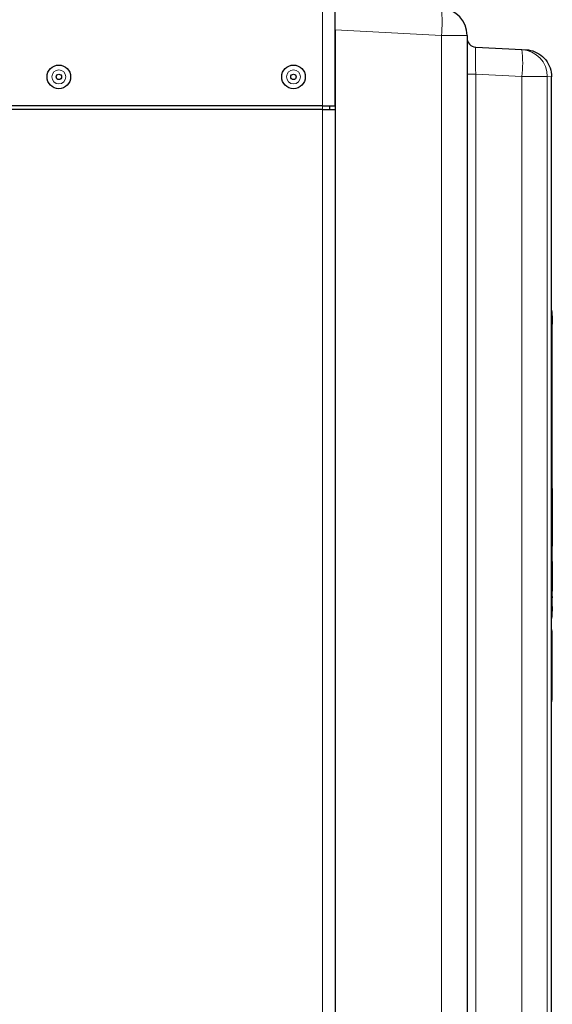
# Model space of a CAD drawing. Header units: millimetres. Extents: x 5 to 418, y 2 to 292.
# Tile 83 of 90: x 217 to 242, y 177 to 222. Entities that reach past the tile are written whole.
import ezdxf

# ---------------------------------------------------------------- set-up
doc = ezdxf.new("R2010")
doc.units = ezdxf.units.MM

msp = doc.modelspace()

# ---------------------------------------------------------------- linework, layer by layer
at = {"color": 7, "linetype": 'Continuous', "lineweight": 18}
for p, q in [((231.0556, 218.4737), (231.0556, 249.7237)), ((236.5543, 221.7178), (231.6389, 221.9754)), ((236.5543, 135.7237), (236.5543, 221.7178)), ((237.7389, 221.7178), (236.5543, 221.7178)), ((238.1338, 219.9329), (237.7389, 219.9329)), ((238.1338, 219.9329), (238.1338, 142.5126)), ((240.2719, 219.8208), (238.1338, 219.9329)), ((240.2719, 142.6197), (240.2719, 219.8208)), ((240.2719, 219.8208), (241.4364, 219.8208)), ((241.4364, 219.8208), (241.4364, 142.6197)), ((241.6389, 219.8104), (241.4364, 219.8208)), ((231.0556, 218.3071), (231.0556, 218.4737)), ((231.0556, 158.3071), (231.0556, 218.3071)), ((241.6389, 208.9904), (241.6556, 208.9904)), ((241.6722, 200.6571), (241.6556, 200.6571)), ((241.6722, 198.3237), (241.6556, 198.3237)), ((241.6722, 197.3779), (241.6556, 197.3779)), ((241.6722, 196.0788), (241.6556, 196.0788)), ((241.6722, 195.3237), (241.6556, 195.3237)), ((241.6556, 195.0457), (241.6389, 195.0457)), ((241.6556, 194.1705), (241.6389, 194.1705)), ((241.6389, 191.3829), (241.6556, 191.3829)), ((241.6498, 191.3398), (241.6389, 191.2992))]:
    msp.add_line(p, q, dxfattribs=at)
at = {"color": 7, "linetype": 'Continuous', "lineweight": 25}
for p, q in [((231.6389, 218.4737), (231.6389, 249.7237)), ((231.6389, 221.9754), (231.6389, 167.3904)), ((237.7389, 221.7178), (237.7389, 135.7237)), ((238.1338, 221.1812), (240.2719, 221.0691)), ((240.2719, 221.0691), (240.4543, 221.0596)), ((241.6389, 219.8113), (241.6389, 219.8104)), ((241.6389, 142.4658), (241.6389, 219.8104)), ((231.0556, 218.4737), (203.9889, 218.4737)), ((231.0556, 218.4737), (231.6389, 218.4737)), ((231.3889, 218.4737), (231.3889, 218.3071)), ((231.0556, 218.3071), (203.9889, 218.3071)), ((231.0556, 218.3071), (231.6389, 218.3071)), ((231.6389, 218.3071), (231.6389, 158.3071)), ((241.6556, 208.9904), (241.6556, 195.0457)), ((241.6722, 208.7898), (241.6556, 208.7898)), ((241.6722, 208.6064), (241.6556, 208.6064)), ((241.6722, 208.5898), (241.6556, 208.5898)), ((241.6722, 208.7898), (241.6722, 208.6064)), ((241.6722, 208.5898), (241.6722, 208.6064)), ((241.6722, 208.5898), (241.6722, 208.4064)), ((241.6722, 208.4064), (241.6556, 208.4064)), ((241.6722, 208.4056), (241.6556, 208.4056)), ((241.6722, 208.4033), (241.6556, 208.4033)), ((241.6722, 200.8237), (241.6556, 200.8237)), ((241.6722, 200.8237), (241.6722, 200.6571)), ((241.6722, 200.6571), (241.6722, 198.3237)), ((241.6722, 198.1571), (241.6556, 198.1571)), ((241.6722, 198.3237), (241.6722, 198.1571)), ((241.6722, 197.4571), (241.6556, 197.4571)), ((241.6722, 197.4571), (241.6722, 197.3779)), ((241.6722, 197.3779), (241.6722, 196.0788)), ((241.6722, 195.8413), (241.6556, 195.8413)), ((241.6722, 195.783), (241.6556, 195.783)), ((241.6722, 195.8413), (241.6722, 196.0788)), ((241.6722, 195.8413), (241.6722, 195.783)), ((241.6722, 195.4163), (241.6722, 195.783)), ((241.6722, 195.4163), (241.6556, 195.4163)), ((241.6722, 195.4116), (241.6556, 195.4116)), ((241.6722, 195.3825), (241.6722, 195.3237)), ((241.6722, 195.3237), (241.6722, 195.1571)), ((241.6722, 195.1571), (241.6556, 195.1571)), ((241.6556, 195.0457), (241.6556, 194.879)), ((241.6556, 194.2538), (241.6556, 194.1705)), ((241.6556, 194.1705), (241.6556, 191.3829)), ((241.6389, 190.9661), (241.65, 191.0074))]:
    msp.add_line(p, q, dxfattribs=at)
at = {"color": 7, "linetype": 'Continuous', "lineweight": 18, "flags": 128}
msp.add_lwpolyline([(241.6389, 191.343), (241.6459, 191.341), (241.6498, 191.3398)], dxfattribs=at)
at = {"color": 7, "linetype": 'Continuous', "lineweight": 25}
for centre, radius in [((218.8889, 219.8071), 0.5442), ((229.7222, 219.8071), 0.5442), ((218.8889, 219.8071), 0.125), ((229.7222, 219.8071), 0.125)]:
    msp.add_circle(centre, radius, dxfattribs=at)
at = {"color": 7, "linetype": 'Continuous', "lineweight": 18}
for centre in [(218.8889, 219.8071), (229.7222, 219.8071)]:
    msp.add_circle(centre, 0.3237, dxfattribs=at)
at = {"color": 7, "linetype": 'Continuous', "lineweight": 25}
for centre, radius, start, end in [((236.4889, 221.7178), 1.25, 0, 87), ((238.1556, 221.5973), 0.4167, 180, 267), ((241.4889, 208.9904), 0.1667, 0, 25.84194), ((241.4889, 194.879), 0.1667, 334.15806, 0), ((241.4889, 194.2538), 0.1667, 0, 25.84194)]:
    msp.add_arc(centre, radius, start, end, dxfattribs=at)
at = {"color": 7, "linetype": 'Continuous', "lineweight": 18}
for centre, radius, start, end in [((230.5725, 222.342), 6.0143, 354.04331, 5.95669), ((234.2901, 220.445), 6.0143, 354.04331, 5.95669), ((240.1976, 219.8326), 1.2388, 359.45843, 86.56216), ((241.4915, 191.383), 0.164, 344.75183, 359.99828)]:
    msp.add_arc(centre, radius, start, end, dxfattribs=at)
msp.add_ellipse((238.1556, 219.9283), major_axis=(-0.0218, 1.2529), ratio=0.0173368, start_param=6.2819735, end_param=7.8500308, dxfattribs=at)
at = {"color": 7, "linetype": 'Continuous', "lineweight": 25}
for points, knots in [([(240.4543, 221.0596), (240.4567, 221.0594), (240.5282, 221.0556), (240.7383, 221.0257), (241.0675, 220.8898), (241.3832, 220.6053), (241.5976, 220.232), (241.6251, 219.9515), (241.6389, 219.8113)], [0, 0, 0, 0, 0.0037153, 0.1138665, 0.3361641, 0.5577007, 0.7788433, 1, 1, 1, 1]), ([(241.6499, 191.0074), (241.6499, 191.0091), (241.6499, 191.0141), (241.6499, 191.0788), (241.6498, 191.1996), (241.6498, 191.305), (241.6498, 191.3398)], [0, 0, 0, 0, 0.1623325, 0.4977888, 0.8338676, 1, 1, 1, 1]), ([(241.6556, 191.3829), (241.6556, 191.2858), (241.6556, 191.0912), (241.6556, 191.0639), (241.6556, 191.0503)], [0, 0, 0, 0, 0.498968, 1, 1, 1, 1])]:
    msp.add_open_spline(points, degree=3, knots=knots, dxfattribs=at)

doc.saveas('drawing.dxf')
